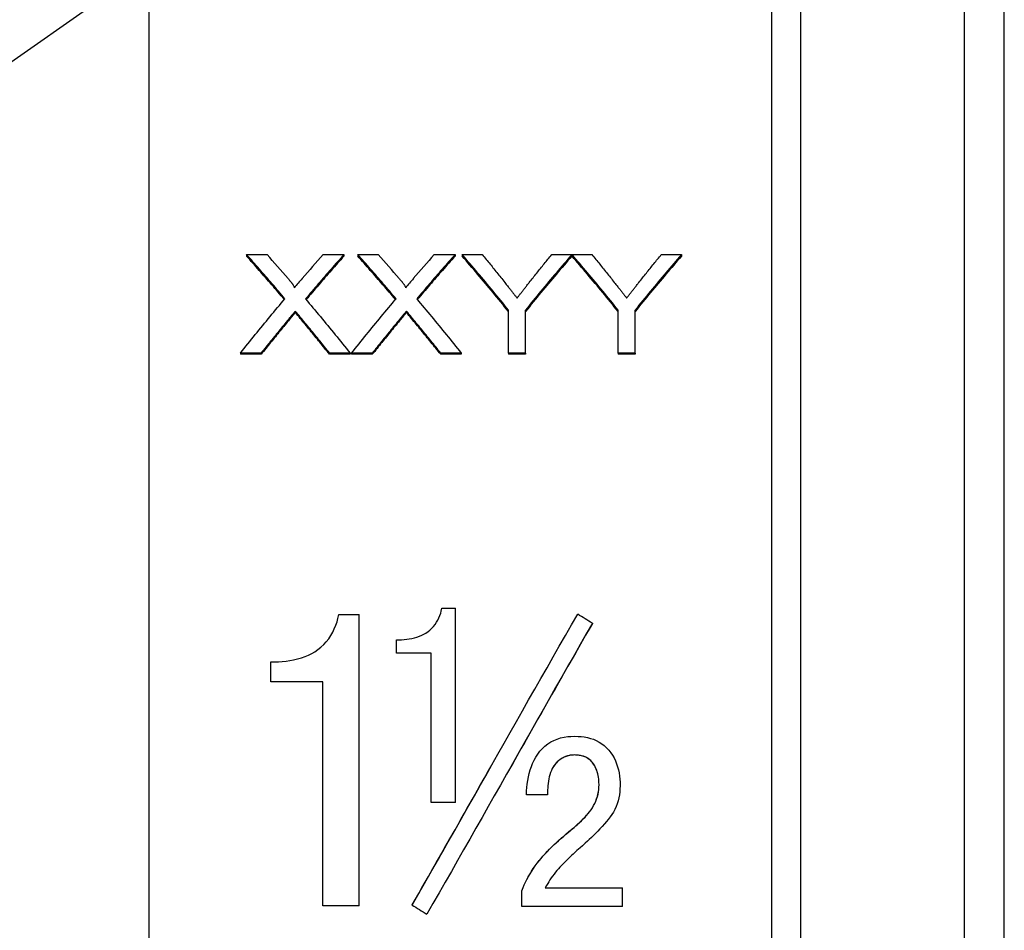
# Model space of a CAD drawing. Header units: millimetres. Extents: x 47 to 3731, y 22 to 390.
# Tile 4 of 11: x 284 to 325, y 194 to 232. Entities that reach past the tile are written whole.
import ezdxf

# ---------------------------------------------------------------- set-up
doc = ezdxf.new("R2010")
doc.units = ezdxf.units.MM
doc.layers.add('DETAIL', color=2, linetype='Continuous')

msp = doc.modelspace()

# ---------------------------------------------------------------- linework, layer by layer
at = {"layer": 'DETAIL'}
for p, q in [((325.334, 164.932), (325.334, 237.232)), ((316.884, 166.582), (316.884, 235.582)), ((323.684, 166.582), (323.684, 235.582)), ((281.184, 228.332), (289.824, 234.382)), ((289.824, 167.782), (289.824, 234.382)), ((315.684, 167.782), (315.684, 234.382)), ((293.874, 222.36), (294.723, 222.36)), ((293.874, 222.36), (293.874, 222.296)), ((297.051, 222.36), (297.912, 222.36)), ((297.912, 222.36), (297.912, 222.296)), ((298.489, 222.36), (299.338, 222.36)), ((298.489, 222.36), (298.489, 222.296)), ((301.666, 222.36), (302.528, 222.36)), ((302.528, 222.36), (302.528, 222.296)), ((302.825, 222.36), (303.659, 222.36)), ((302.825, 222.36), (302.825, 222.296)), ((306.542, 222.36), (307.376, 222.36)), ((307.376, 222.36), (307.376, 222.296)), ((307.386, 222.36), (308.211, 222.36)), ((307.386, 222.36), (307.386, 222.296)), ((311.093, 222.36), (311.928, 222.36)), ((311.928, 222.36), (311.928, 222.296)), ((295.896, 220.011), (295.896, 219.954)), ((300.511, 220.011), (300.511, 219.954)), ((304.748, 218.269), (304.748, 220.055)), ((305.453, 218.269), (305.453, 220.055)), ((309.299, 218.269), (309.299, 220.055)), ((310.005, 218.269), (310.005, 220.055)), ((294.478, 218.269), (293.617, 218.269)), ((293.617, 218.269), (293.617, 218.218)), ((294.478, 218.218), (293.617, 218.218)), ((294.478, 218.269), (294.478, 218.218)), ((298.169, 218.269), (297.318, 218.269)), ((297.318, 218.269), (297.318, 218.218)), ((298.169, 218.218), (297.318, 218.218)), ((298.169, 218.269), (298.169, 218.218)), ((299.093, 218.269), (298.233, 218.269)), ((298.233, 218.269), (298.233, 218.218)), ((299.093, 218.218), (298.233, 218.218)), ((299.093, 218.269), (299.093, 218.218)), ((302.784, 218.269), (301.934, 218.269)), ((301.934, 218.269), (301.934, 218.218)), ((302.784, 218.218), (301.934, 218.218)), ((302.784, 218.269), (302.784, 218.218)), ((305.453, 218.269), (304.748, 218.269)), ((304.748, 218.269), (304.748, 218.218)), ((305.453, 218.218), (304.748, 218.218)), ((305.453, 218.269), (305.453, 218.218)), ((310.005, 218.269), (309.299, 218.269)), ((309.299, 218.269), (309.299, 218.218)), ((310.005, 218.218), (309.299, 218.218)), ((310.005, 218.269), (310.005, 218.218)), ((297.707, 207.41), (298.541, 207.41)), ((298.541, 195.304), (298.541, 207.41)), ((301.986, 207.666), (302.541, 207.666)), ((302.541, 199.594), (302.541, 207.666)), ((308.233, 207.042), (308.233, 207.039)), ((300.097, 205.803), (300.097, 206.353)), ((301.541, 205.803), (300.097, 205.803)), ((300.097, 205.803), (300.097, 205.8)), ((301.541, 205.8), (300.097, 205.8)), ((301.541, 199.594), (301.541, 205.803)), ((294.874, 204.607), (294.874, 205.435)), ((297.041, 204.607), (294.874, 204.607)), ((294.874, 204.607), (294.874, 204.604)), ((297.041, 204.604), (294.874, 204.604)), ((297.041, 195.304), (297.041, 204.607)), ((307.481, 201.572), (307.481, 201.572)), ((306.368, 199.919), (305.493, 199.919)), ((302.541, 199.594), (301.541, 199.594)), ((307.237, 198.371), (307.237, 198.373)), ((305.298, 195.925), (305.298, 195.928)), ((305.298, 195.279), (305.298, 195.925)), ((306.27, 196.047), (309.479, 196.047)), ((306.272, 196.05), (309.479, 196.05)), ((309.479, 196.047), (309.479, 196.05)), ((309.479, 195.279), (309.479, 196.047)), ((298.541, 195.304), (297.041, 195.304)), ((300.747, 195.337), (300.747, 195.341)), ((309.479, 195.279), (305.298, 195.279))]:
    msp.add_line(p, q, dxfattribs=at)
at = {"layer": 'DETAIL', "flags": 128}
for points in [[(295.465, 220.524), (295.399, 220.603), (295.333, 220.681), (295.266, 220.759), (295.2, 220.837), (295.134, 220.915), (295.067, 220.992), (295.001, 221.07), (294.935, 221.147), (294.868, 221.224), (294.802, 221.301), (294.736, 221.378), (294.669, 221.454), (294.603, 221.531), (294.537, 221.607), (294.471, 221.683), (294.404, 221.759), (294.338, 221.835), (294.272, 221.91), (294.205, 221.986), (294.139, 222.061), (294.073, 222.136), (294.006, 222.211), (293.94, 222.285), (293.874, 222.36)], [(295.441, 220.495), (295.375, 220.572), (295.31, 220.649), (295.245, 220.726), (295.18, 220.802), (295.114, 220.878), (295.049, 220.954), (294.984, 221.03), (294.918, 221.106), (294.853, 221.182), (294.788, 221.257), (294.722, 221.332), (294.657, 221.408), (294.592, 221.483), (294.527, 221.557), (294.461, 221.632), (294.396, 221.706), (294.331, 221.781), (294.265, 221.855), (294.2, 221.929), (294.135, 222.003), (294.07, 222.076), (294.004, 222.15), (293.939, 222.223), (293.874, 222.296)], [(297.912, 222.36), (297.846, 222.285), (297.78, 222.21), (297.713, 222.135), (297.647, 222.06), (297.581, 221.984), (297.514, 221.909), (297.448, 221.833), (297.382, 221.757), (297.315, 221.681), (297.249, 221.604), (297.183, 221.528), (297.116, 221.451), (297.05, 221.374), (296.984, 221.297), (296.917, 221.22), (296.851, 221.143), (296.785, 221.065), (296.719, 220.988), (296.652, 220.91), (296.586, 220.832), (296.52, 220.754), (296.453, 220.675), (296.387, 220.597), (296.321, 220.518)], [(297.912, 222.296), (297.847, 222.223), (297.782, 222.149), (297.716, 222.076), (297.651, 222.002), (297.586, 221.928), (297.52, 221.853), (297.455, 221.779), (297.39, 221.704), (297.325, 221.63), (297.259, 221.555), (297.194, 221.48), (297.129, 221.404), (297.063, 221.329), (296.998, 221.253), (296.933, 221.178), (296.868, 221.102), (296.802, 221.026), (296.737, 220.95), (296.672, 220.873), (296.606, 220.797), (296.541, 220.72), (296.476, 220.643), (296.41, 220.566), (296.345, 220.489)], [(300.081, 220.524), (300.014, 220.603), (299.948, 220.681), (299.882, 220.759), (299.815, 220.837), (299.749, 220.915), (299.683, 220.992), (299.616, 221.07), (299.55, 221.147), (299.484, 221.224), (299.418, 221.301), (299.351, 221.378), (299.285, 221.454), (299.219, 221.531), (299.152, 221.607), (299.086, 221.683), (299.02, 221.759), (298.953, 221.835), (298.887, 221.91), (298.821, 221.986), (298.754, 222.061), (298.688, 222.136), (298.622, 222.211), (298.555, 222.285), (298.489, 222.36)], [(300.056, 220.495), (299.991, 220.572), (299.925, 220.649), (299.86, 220.726), (299.795, 220.802), (299.73, 220.878), (299.664, 220.954), (299.599, 221.03), (299.534, 221.106), (299.468, 221.182), (299.403, 221.257), (299.338, 221.332), (299.273, 221.408), (299.207, 221.483), (299.142, 221.557), (299.077, 221.632), (299.011, 221.706), (298.946, 221.781), (298.881, 221.855), (298.816, 221.929), (298.75, 222.003), (298.685, 222.076), (298.62, 222.15), (298.554, 222.223), (298.489, 222.296)], [(302.528, 222.36), (302.461, 222.285), (302.395, 222.21), (302.329, 222.135), (302.262, 222.06), (302.196, 221.984), (302.13, 221.909), (302.063, 221.833), (301.997, 221.757), (301.931, 221.681), (301.864, 221.604), (301.798, 221.528), (301.732, 221.451), (301.665, 221.374), (301.599, 221.297), (301.533, 221.22), (301.467, 221.143), (301.4, 221.065), (301.334, 220.988), (301.268, 220.91), (301.201, 220.832), (301.135, 220.754), (301.069, 220.675), (301.002, 220.597), (300.936, 220.518)], [(302.528, 222.296), (302.462, 222.223), (302.397, 222.149), (302.332, 222.076), (302.266, 222.002), (302.201, 221.928), (302.136, 221.853), (302.071, 221.779), (302.005, 221.704), (301.94, 221.63), (301.875, 221.555), (301.809, 221.48), (301.744, 221.404), (301.679, 221.329), (301.613, 221.253), (301.548, 221.178), (301.483, 221.102), (301.418, 221.026), (301.352, 220.95), (301.287, 220.873), (301.222, 220.797), (301.156, 220.72), (301.091, 220.643), (301.026, 220.566), (300.961, 220.489)], [(304.748, 220.055), (304.668, 220.154), (304.588, 220.253), (304.508, 220.351), (304.428, 220.45), (304.347, 220.548), (304.267, 220.645), (304.187, 220.743), (304.107, 220.84), (304.027, 220.937), (303.947, 221.034), (303.867, 221.13), (303.787, 221.226), (303.706, 221.322), (303.626, 221.418), (303.546, 221.513), (303.466, 221.609), (303.386, 221.703), (303.306, 221.798), (303.226, 221.892), (303.146, 221.986), (303.065, 222.08), (302.985, 222.174), (302.905, 222.267), (302.825, 222.36)], [(304.748, 219.998), (304.668, 220.097), (304.588, 220.196), (304.508, 220.294), (304.428, 220.392), (304.347, 220.489), (304.267, 220.587), (304.187, 220.684), (304.107, 220.781), (304.027, 220.878), (303.947, 220.974), (303.867, 221.07), (303.787, 221.166), (303.706, 221.262), (303.626, 221.357), (303.546, 221.452), (303.466, 221.547), (303.386, 221.642), (303.306, 221.736), (303.226, 221.83), (303.146, 221.924), (303.065, 222.017), (302.985, 222.111), (302.905, 222.204), (302.825, 222.296)], [(303.659, 222.36), (303.7, 222.311), (303.74, 222.261), (303.781, 222.212), (303.821, 222.162), (303.861, 222.113), (303.902, 222.063), (303.942, 222.013), (303.983, 221.964), (304.023, 221.914), (304.063, 221.864), (304.104, 221.814), (304.144, 221.764), (304.185, 221.713), (304.225, 221.663), (304.265, 221.613), (304.306, 221.562), (304.346, 221.512), (304.387, 221.461), (304.427, 221.411), (304.467, 221.36), (304.508, 221.309), (304.548, 221.258), (304.589, 221.207), (304.629, 221.156)], [(307.376, 222.36), (307.296, 222.267), (307.216, 222.174), (307.136, 222.08), (307.056, 221.986), (306.976, 221.892), (306.896, 221.798), (306.815, 221.703), (306.735, 221.609), (306.655, 221.513), (306.575, 221.418), (306.495, 221.322), (306.415, 221.226), (306.335, 221.13), (306.255, 221.034), (306.174, 220.937), (306.094, 220.84), (306.014, 220.743), (305.934, 220.645), (305.854, 220.548), (305.774, 220.45), (305.694, 220.351), (305.614, 220.253), (305.533, 220.154), (305.453, 220.055)], [(307.376, 222.296), (307.296, 222.204), (307.216, 222.111), (307.136, 222.017), (307.056, 221.924), (306.976, 221.83), (306.896, 221.736), (306.815, 221.642), (306.735, 221.547), (306.655, 221.452), (306.575, 221.357), (306.495, 221.262), (306.415, 221.166), (306.335, 221.07), (306.255, 220.974), (306.174, 220.878), (306.094, 220.781), (306.014, 220.684), (305.934, 220.587), (305.854, 220.489), (305.774, 220.392), (305.694, 220.294), (305.614, 220.196), (305.533, 220.097), (305.453, 219.998)], [(305.611, 221.202), (305.649, 221.251), (305.688, 221.3), (305.727, 221.349), (305.766, 221.398), (305.805, 221.447), (305.843, 221.495), (305.882, 221.544), (305.921, 221.592), (305.96, 221.641), (305.999, 221.689), (306.037, 221.738), (306.076, 221.786), (306.115, 221.834), (306.154, 221.882), (306.193, 221.93), (306.231, 221.978), (306.27, 222.026), (306.309, 222.074), (306.348, 222.122), (306.387, 222.17), (306.426, 222.217), (306.464, 222.265), (306.503, 222.312), (306.542, 222.36)], [(309.299, 220.055), (309.22, 220.154), (309.14, 220.253), (309.06, 220.351), (308.981, 220.45), (308.901, 220.548), (308.821, 220.645), (308.741, 220.743), (308.662, 220.84), (308.582, 220.937), (308.502, 221.034), (308.423, 221.13), (308.343, 221.226), (308.263, 221.322), (308.183, 221.418), (308.104, 221.513), (308.024, 221.609), (307.944, 221.703), (307.865, 221.798), (307.785, 221.892), (307.705, 221.986), (307.625, 222.08), (307.546, 222.174), (307.466, 222.267), (307.386, 222.36)], [(309.299, 219.998), (309.22, 220.097), (309.14, 220.196), (309.06, 220.294), (308.981, 220.392), (308.901, 220.489), (308.821, 220.587), (308.741, 220.684), (308.662, 220.781), (308.582, 220.878), (308.502, 220.974), (308.423, 221.07), (308.343, 221.166), (308.263, 221.262), (308.183, 221.357), (308.104, 221.452), (308.024, 221.547), (307.944, 221.642), (307.865, 221.736), (307.785, 221.83), (307.705, 221.924), (307.625, 222.017), (307.546, 222.111), (307.466, 222.204), (307.386, 222.296)], [(308.211, 222.36), (308.251, 222.311), (308.291, 222.261), (308.332, 222.212), (308.372, 222.162), (308.413, 222.113), (308.453, 222.063), (308.493, 222.013), (308.534, 221.964), (308.574, 221.914), (308.615, 221.864), (308.655, 221.814), (308.695, 221.764), (308.736, 221.713), (308.776, 221.663), (308.817, 221.613), (308.857, 221.562), (308.897, 221.512), (308.938, 221.461), (308.978, 221.411), (309.019, 221.36), (309.059, 221.309), (309.099, 221.258), (309.14, 221.207), (309.18, 221.156)], [(311.928, 222.36), (311.847, 222.267), (311.767, 222.174), (311.687, 222.08), (311.607, 221.986), (311.527, 221.892), (311.447, 221.798), (311.367, 221.703), (311.287, 221.609), (311.206, 221.513), (311.126, 221.418), (311.046, 221.322), (310.966, 221.226), (310.886, 221.13), (310.806, 221.034), (310.726, 220.937), (310.646, 220.84), (310.565, 220.743), (310.485, 220.645), (310.405, 220.548), (310.325, 220.45), (310.245, 220.351), (310.165, 220.253), (310.085, 220.154), (310.005, 220.055)], [(311.928, 222.296), (311.847, 222.204), (311.767, 222.111), (311.687, 222.017), (311.607, 221.924), (311.527, 221.83), (311.447, 221.736), (311.367, 221.642), (311.287, 221.547), (311.206, 221.452), (311.126, 221.357), (311.046, 221.262), (310.966, 221.166), (310.886, 221.07), (310.806, 220.974), (310.726, 220.878), (310.646, 220.781), (310.565, 220.684), (310.485, 220.587), (310.405, 220.489), (310.325, 220.392), (310.245, 220.294), (310.165, 220.196), (310.085, 220.097), (310.005, 219.998)], [(310.162, 221.202), (310.201, 221.251), (310.239, 221.3), (310.278, 221.349), (310.317, 221.398), (310.356, 221.447), (310.395, 221.495), (310.433, 221.544), (310.472, 221.592), (310.511, 221.641), (310.55, 221.689), (310.589, 221.738), (310.628, 221.786), (310.666, 221.834), (310.705, 221.882), (310.744, 221.93), (310.783, 221.978), (310.822, 222.026), (310.86, 222.074), (310.899, 222.122), (310.938, 222.17), (310.977, 222.217), (311.016, 222.265), (311.054, 222.312), (311.093, 222.36)], [(295.595, 221.366), (295.612, 221.347), (295.626, 221.33), (295.639, 221.315), (295.649, 221.302), (295.66, 221.29), (295.674, 221.273), (295.687, 221.257), (295.7, 221.241), (295.712, 221.226), (295.724, 221.211), (295.735, 221.197), (295.745, 221.183), (295.76, 221.163), (295.773, 221.145), (295.785, 221.129), (295.796, 221.114), (295.805, 221.1), (295.813, 221.088), (295.825, 221.068), (295.835, 221.052), (295.842, 221.038), (295.85, 221.019), (295.854, 221.004), (295.855, 220.984)], [(300.211, 221.366), (300.227, 221.347), (300.241, 221.33), (300.254, 221.315), (300.265, 221.302), (300.275, 221.29), (300.289, 221.273), (300.303, 221.257), (300.315, 221.241), (300.328, 221.226), (300.339, 221.211), (300.35, 221.197), (300.361, 221.183), (300.375, 221.163), (300.389, 221.145), (300.401, 221.129), (300.411, 221.114), (300.421, 221.1), (300.429, 221.088), (300.441, 221.068), (300.45, 221.052), (300.457, 221.038), (300.465, 221.019), (300.469, 221.004), (300.47, 220.984)], [(305.102, 220.555), (305.12, 220.578), (305.138, 220.602), (305.157, 220.626), (305.176, 220.65), (305.196, 220.674), (305.215, 220.699), (305.235, 220.725), (305.255, 220.75), (305.275, 220.776), (305.296, 220.802), (305.317, 220.829), (305.338, 220.856), (305.359, 220.883), (305.381, 220.91), (305.403, 220.938), (305.425, 220.966), (305.447, 220.994), (305.47, 221.023), (305.492, 221.052), (305.516, 221.081), (305.539, 221.111), (305.563, 221.141), (305.586, 221.171), (305.611, 221.202)], [(309.653, 220.555), (309.671, 220.578), (309.69, 220.602), (309.709, 220.626), (309.728, 220.65), (309.747, 220.674), (309.766, 220.699), (309.786, 220.725), (309.806, 220.75), (309.827, 220.776), (309.847, 220.802), (309.868, 220.829), (309.889, 220.856), (309.91, 220.883), (309.932, 220.91), (309.954, 220.938), (309.976, 220.966), (309.998, 220.994), (310.021, 221.023), (310.044, 221.052), (310.067, 221.081), (310.09, 221.111), (310.114, 221.141), (310.138, 221.171), (310.162, 221.202)], [(304.629, 221.156), (304.656, 221.122), (304.682, 221.089), (304.708, 221.057), (304.733, 221.026), (304.757, 220.995), (304.781, 220.965), (304.804, 220.936), (304.826, 220.907), (304.848, 220.879), (304.869, 220.852), (304.89, 220.826), (304.91, 220.801), (304.929, 220.776), (304.948, 220.752), (304.966, 220.729), (304.984, 220.706), (305.001, 220.685), (305.017, 220.664), (305.033, 220.644), (305.048, 220.624), (305.062, 220.606), (305.076, 220.588), (305.089, 220.571), (305.102, 220.555)], [(309.18, 221.156), (309.207, 221.122), (309.233, 221.089), (309.259, 221.057), (309.284, 221.026), (309.308, 220.995), (309.332, 220.965), (309.355, 220.936), (309.378, 220.907), (309.399, 220.879), (309.421, 220.852), (309.441, 220.826), (309.461, 220.801), (309.481, 220.776), (309.499, 220.752), (309.518, 220.729), (309.535, 220.706), (309.552, 220.685), (309.568, 220.664), (309.584, 220.644), (309.599, 220.624), (309.613, 220.606), (309.627, 220.588), (309.64, 220.571), (309.653, 220.555)], [(293.617, 218.269), (293.694, 218.366), (293.771, 218.462), (293.848, 218.558), (293.925, 218.653), (294.002, 218.749), (294.079, 218.844), (294.156, 218.939), (294.233, 219.034), (294.31, 219.129), (294.387, 219.224), (294.464, 219.318), (294.541, 219.412), (294.618, 219.506), (294.695, 219.599), (294.772, 219.693), (294.849, 219.786), (294.926, 219.879), (295.003, 219.972), (295.08, 220.065), (295.157, 220.157), (295.234, 220.249), (295.311, 220.341), (295.388, 220.433), (295.465, 220.524)], [(296.321, 220.518), (296.398, 220.427), (296.475, 220.335), (296.552, 220.243), (296.629, 220.152), (296.706, 220.059), (296.783, 219.967), (296.86, 219.875), (296.937, 219.782), (297.014, 219.689), (297.091, 219.596), (297.168, 219.502), (297.245, 219.409), (297.322, 219.315), (297.399, 219.221), (297.476, 219.126), (297.553, 219.032), (297.63, 218.937), (297.707, 218.843), (297.784, 218.748), (297.861, 218.652), (297.938, 218.557), (298.015, 218.461), (298.092, 218.365), (298.169, 218.269)], [(298.233, 218.269), (298.31, 218.366), (298.387, 218.462), (298.464, 218.558), (298.541, 218.653), (298.618, 218.749), (298.695, 218.844), (298.772, 218.939), (298.849, 219.034), (298.926, 219.129), (299.003, 219.224), (299.08, 219.318), (299.157, 219.412), (299.234, 219.506), (299.311, 219.599), (299.388, 219.693), (299.465, 219.786), (299.542, 219.879), (299.619, 219.972), (299.696, 220.065), (299.773, 220.157), (299.85, 220.249), (299.927, 220.341), (300.004, 220.433), (300.081, 220.524)], [(300.936, 220.518), (301.013, 220.427), (301.09, 220.335), (301.167, 220.243), (301.244, 220.152), (301.321, 220.059), (301.398, 219.967), (301.475, 219.875), (301.552, 219.782), (301.629, 219.689), (301.706, 219.596), (301.783, 219.502), (301.86, 219.409), (301.937, 219.315), (302.014, 219.221), (302.091, 219.126), (302.168, 219.032), (302.245, 218.937), (302.322, 218.843), (302.399, 218.748), (302.476, 218.652), (302.553, 218.557), (302.63, 218.461), (302.707, 218.365), (302.784, 218.269)], [(295.896, 220.011), (295.89, 220.004), (295.884, 219.996), (295.876, 219.987), (295.868, 219.977), (295.859, 219.967), (295.85, 219.955), (295.84, 219.943), (295.829, 219.93), (295.817, 219.916), (295.805, 219.901), (295.792, 219.885), (295.778, 219.869), (295.77, 219.859), (295.761, 219.849), (295.752, 219.837), (295.742, 219.825), (295.731, 219.812), (295.719, 219.797), (295.711, 219.787), (295.702, 219.776), (295.692, 219.764), (295.682, 219.752), (295.672, 219.739), (295.661, 219.726)], [(295.896, 219.954), (295.89, 219.947), (295.884, 219.939), (295.876, 219.93), (295.868, 219.921), (295.86, 219.91), (295.85, 219.899), (295.84, 219.887), (295.829, 219.874), (295.817, 219.86), (295.803, 219.843), (295.789, 219.825), (295.778, 219.812), (295.769, 219.802), (295.759, 219.79), (295.749, 219.777), (295.738, 219.764), (295.728, 219.752), (295.719, 219.741), (295.711, 219.731), (295.702, 219.72), (295.692, 219.709), (295.682, 219.696), (295.672, 219.683), (295.661, 219.67)], [(300.511, 220.011), (300.506, 220.004), (300.499, 219.996), (300.492, 219.987), (300.484, 219.977), (300.475, 219.967), (300.465, 219.955), (300.455, 219.943), (300.444, 219.93), (300.433, 219.916), (300.42, 219.901), (300.407, 219.885), (300.393, 219.869), (300.385, 219.859), (300.377, 219.849), (300.367, 219.837), (300.357, 219.825), (300.346, 219.812), (300.335, 219.797), (300.326, 219.787), (300.317, 219.776), (300.308, 219.764), (300.298, 219.752), (300.287, 219.739), (300.276, 219.726)], [(300.511, 219.954), (300.506, 219.947), (300.499, 219.939), (300.492, 219.93), (300.484, 219.921), (300.475, 219.91), (300.465, 219.899), (300.455, 219.887), (300.444, 219.874), (300.433, 219.86), (300.419, 219.843), (300.404, 219.825), (300.393, 219.812), (300.385, 219.802), (300.375, 219.79), (300.364, 219.777), (300.354, 219.764), (300.343, 219.752), (300.335, 219.741), (300.326, 219.731), (300.317, 219.72), (300.308, 219.709), (300.298, 219.696), (300.287, 219.683), (300.276, 219.67)], [(295.661, 219.726), (295.611, 219.666), (295.562, 219.606), (295.513, 219.546), (295.463, 219.486), (295.414, 219.426), (295.365, 219.366), (295.316, 219.306), (295.266, 219.246), (295.217, 219.185), (295.168, 219.125), (295.118, 219.064), (295.069, 219.004), (295.02, 218.943), (294.971, 218.882), (294.921, 218.821), (294.872, 218.76), (294.823, 218.699), (294.773, 218.638), (294.724, 218.577), (294.675, 218.515), (294.626, 218.454), (294.576, 218.393), (294.527, 218.331), (294.478, 218.269)], [(295.661, 219.67), (295.611, 219.61), (295.562, 219.551), (295.513, 219.491), (295.463, 219.431), (295.414, 219.371), (295.365, 219.311), (295.316, 219.251), (295.266, 219.191), (295.217, 219.131), (295.168, 219.071), (295.118, 219.01), (295.069, 218.95), (295.02, 218.889), (294.971, 218.829), (294.921, 218.768), (294.872, 218.707), (294.823, 218.646), (294.773, 218.585), (294.724, 218.524), (294.675, 218.463), (294.626, 218.402), (294.576, 218.341), (294.527, 218.279), (294.478, 218.218)], [(297.318, 218.269), (297.268, 218.333), (297.217, 218.396), (297.166, 218.459), (297.115, 218.522), (297.065, 218.585), (297.014, 218.648), (296.963, 218.711), (296.913, 218.773), (296.862, 218.836), (296.811, 218.898), (296.76, 218.961), (296.71, 219.023), (296.659, 219.085), (296.608, 219.147), (296.558, 219.209), (296.507, 219.271), (296.456, 219.333), (296.406, 219.395), (296.355, 219.457), (296.304, 219.518), (296.253, 219.58), (296.203, 219.641), (296.152, 219.703), (296.101, 219.764)], [(297.318, 218.218), (297.268, 218.281), (297.217, 218.344), (297.166, 218.407), (297.115, 218.47), (297.065, 218.532), (297.014, 218.595), (296.963, 218.658), (296.913, 218.72), (296.862, 218.783), (296.811, 218.845), (296.76, 218.907), (296.71, 218.969), (296.659, 219.031), (296.608, 219.093), (296.558, 219.155), (296.507, 219.217), (296.456, 219.279), (296.406, 219.34), (296.355, 219.402), (296.304, 219.463), (296.253, 219.525), (296.203, 219.586), (296.152, 219.647), (296.101, 219.708)], [(300.276, 219.726), (300.227, 219.666), (300.177, 219.606), (300.128, 219.546), (300.079, 219.486), (300.03, 219.426), (299.98, 219.366), (299.931, 219.306), (299.882, 219.246), (299.832, 219.185), (299.783, 219.125), (299.734, 219.064), (299.685, 219.004), (299.635, 218.943), (299.586, 218.882), (299.537, 218.821), (299.487, 218.76), (299.438, 218.699), (299.389, 218.638), (299.34, 218.577), (299.29, 218.515), (299.241, 218.454), (299.192, 218.393), (299.142, 218.331), (299.093, 218.269)], [(300.276, 219.67), (300.227, 219.61), (300.177, 219.551), (300.128, 219.491), (300.079, 219.431), (300.03, 219.371), (299.98, 219.311), (299.931, 219.251), (299.882, 219.191), (299.832, 219.131), (299.783, 219.071), (299.734, 219.01), (299.685, 218.95), (299.635, 218.889), (299.586, 218.829), (299.537, 218.768), (299.487, 218.707), (299.438, 218.646), (299.389, 218.585), (299.34, 218.524), (299.29, 218.463), (299.241, 218.402), (299.192, 218.341), (299.142, 218.279), (299.093, 218.218)], [(301.934, 218.269), (301.883, 218.333), (301.832, 218.396), (301.781, 218.459), (301.731, 218.522), (301.68, 218.585), (301.629, 218.648), (301.579, 218.711), (301.528, 218.773), (301.477, 218.836), (301.427, 218.898), (301.376, 218.961), (301.325, 219.023), (301.274, 219.085), (301.224, 219.147), (301.173, 219.209), (301.122, 219.271), (301.072, 219.333), (301.021, 219.395), (300.97, 219.457), (300.919, 219.518), (300.869, 219.58), (300.818, 219.641), (300.767, 219.703), (300.717, 219.764)], [(301.934, 218.218), (301.883, 218.281), (301.832, 218.344), (301.781, 218.407), (301.731, 218.47), (301.68, 218.532), (301.629, 218.595), (301.579, 218.658), (301.528, 218.72), (301.477, 218.783), (301.427, 218.845), (301.376, 218.907), (301.325, 218.969), (301.274, 219.031), (301.224, 219.093), (301.173, 219.155), (301.122, 219.217), (301.072, 219.279), (301.021, 219.34), (300.97, 219.402), (300.919, 219.463), (300.869, 219.525), (300.818, 219.586), (300.767, 219.647), (300.717, 219.708)], [(294.874, 205.435), (295.051, 205.438), (295.193, 205.443), (295.351, 205.454), (295.515, 205.472), (295.673, 205.494), (295.824, 205.522), (295.99, 205.561), (296.148, 205.607), (296.299, 205.66), (296.443, 205.72), (296.58, 205.788), (296.709, 205.863), (296.837, 205.951), (296.961, 206.05), (297.079, 206.161), (297.184, 206.276), (297.282, 206.4), (297.371, 206.534), (297.448, 206.671), (297.515, 206.809), (297.576, 206.958), (297.629, 207.11), (297.666, 207.24), (297.707, 207.41)], [(300.097, 206.353), (300.215, 206.355), (300.309, 206.359), (300.415, 206.366), (300.524, 206.377), (300.629, 206.392), (300.73, 206.411), (300.841, 206.437), (300.946, 206.467), (301.047, 206.502), (301.143, 206.543), (301.234, 206.588), (301.32, 206.638), (301.406, 206.696), (301.488, 206.762), (301.567, 206.835), (301.637, 206.912), (301.702, 206.994), (301.761, 207.083), (301.811, 207.17), (301.856, 207.264), (301.898, 207.365), (301.933, 207.466), (301.958, 207.553), (301.986, 207.666)], [(300.747, 195.337), (301.001, 195.781), (301.256, 196.226), (301.51, 196.672), (301.765, 197.118), (302.02, 197.565), (302.274, 198.013), (302.529, 198.461), (302.784, 198.91), (303.038, 199.359), (303.293, 199.809), (303.548, 200.259), (303.802, 200.709), (304.057, 201.159), (304.311, 201.609), (304.566, 202.059), (304.821, 202.508), (305.075, 202.958), (305.33, 203.407), (305.585, 203.856), (305.839, 204.304), (306.094, 204.752), (306.348, 205.198), (306.603, 205.645), (306.858, 206.09), (307.112, 206.534), (307.367, 206.978), (307.622, 207.42)], [(308.233, 207.042), (307.978, 206.599), (307.723, 206.155), (307.469, 205.71), (307.214, 205.263), (306.96, 204.817), (306.705, 204.369), (306.45, 203.921), (306.196, 203.472), (305.941, 203.023), (305.686, 202.574), (305.432, 202.124), (305.177, 201.674), (304.923, 201.224), (304.668, 200.774), (304.413, 200.324), (304.159, 199.874), (303.904, 199.425), (303.649, 198.976), (303.395, 198.527), (303.14, 198.078), (302.885, 197.63), (302.631, 197.183), (302.376, 196.736), (302.122, 196.291), (301.867, 195.846), (301.612, 195.402), (301.358, 194.959)], [(308.233, 207.039), (308.091, 206.793), (307.95, 206.547), (307.809, 206.301), (307.668, 206.054), (307.526, 205.807), (307.385, 205.56), (307.244, 205.313), (307.102, 205.065), (306.961, 204.817), (306.82, 204.569), (306.679, 204.321), (306.537, 204.072), (306.396, 203.824), (306.255, 203.575), (306.114, 203.326), (305.972, 203.077), (305.831, 202.828), (305.69, 202.579), (305.548, 202.329), (305.407, 202.08), (305.266, 201.831), (305.125, 201.581), (304.983, 201.331), (304.842, 201.082)], [(305.493, 199.919), (305.502, 200.083), (305.512, 200.216), (305.527, 200.362), (305.549, 200.514), (305.576, 200.66), (305.608, 200.799), (305.65, 200.95), (305.696, 201.09), (305.748, 201.221), (305.811, 201.356), (305.882, 201.486), (305.962, 201.61), (306.054, 201.732), (306.154, 201.843), (306.262, 201.943), (306.378, 202.033), (306.501, 202.111), (306.632, 202.179), (306.769, 202.235), (306.907, 202.278), (307.056, 202.311), (307.205, 202.335), (307.333, 202.345), (307.498, 202.35)], [(307.498, 202.35), (307.644, 202.345), (307.76, 202.337), (307.891, 202.321), (308.027, 202.295), (308.154, 202.262), (308.272, 202.222), (308.391, 202.17), (308.512, 202.106), (308.621, 202.038), (308.721, 201.96), (308.818, 201.872), (308.911, 201.771), (308.994, 201.667), (309.067, 201.559), (309.13, 201.449), (309.188, 201.328), (309.238, 201.202), (309.279, 201.079), (309.312, 200.953), (309.338, 200.824), (309.358, 200.693), (309.372, 200.563), (309.378, 200.445), (309.381, 200.299)], [(307.481, 201.572), (307.378, 201.567), (307.295, 201.556), (307.204, 201.533), (307.112, 201.502), (307.027, 201.464), (306.948, 201.419), (306.873, 201.367), (306.801, 201.308), (306.732, 201.241), (306.668, 201.169), (306.616, 201.098), (306.567, 201.014), (306.528, 200.931), (306.493, 200.844), (306.464, 200.753), (306.442, 200.666), (306.422, 200.574), (306.406, 200.479), (306.393, 200.387), (306.383, 200.294), (306.376, 200.2), (306.372, 200.125), (306.369, 200.031), (306.368, 199.919)], [(307.481, 201.572), (307.428, 201.57), (307.382, 201.567), (307.341, 201.562), (307.302, 201.557), (307.264, 201.549), (307.223, 201.539), (307.18, 201.526), (307.137, 201.511), (307.096, 201.495), (307.056, 201.478), (307.018, 201.459), (306.981, 201.438), (306.945, 201.416), (306.909, 201.393), (306.875, 201.367), (306.841, 201.341), (306.807, 201.313), (306.775, 201.283), (306.743, 201.252), (306.712, 201.221), (306.683, 201.188), (306.655, 201.154), (306.629, 201.118), (306.606, 201.082)], [(308.506, 200.34), (308.503, 200.432), (308.499, 200.508), (308.494, 200.567), (308.485, 200.643), (308.472, 200.718), (308.455, 200.791), (308.434, 200.868), (308.409, 200.941), (308.38, 201.012), (308.348, 201.079), (308.312, 201.144), (308.272, 201.206), (308.223, 201.272), (308.173, 201.329), (308.121, 201.376), (308.062, 201.418), (307.993, 201.461), (307.927, 201.493), (307.857, 201.519), (307.785, 201.54), (307.708, 201.555), (307.635, 201.564), (307.565, 201.569), (307.481, 201.572)], [(308.346, 201.082), (308.327, 201.118), (308.305, 201.155), (308.281, 201.193), (308.253, 201.233), (308.224, 201.271), (308.194, 201.306), (308.163, 201.338), (308.13, 201.368), (308.097, 201.395), (308.062, 201.419), (308.026, 201.441), (307.99, 201.462), (307.952, 201.481), (307.913, 201.498), (307.872, 201.514), (307.829, 201.528), (307.785, 201.539), (307.742, 201.549), (307.701, 201.556), (307.654, 201.562), (307.609, 201.566), (307.576, 201.568), (307.534, 201.57), (307.481, 201.572)], [(300.747, 195.341), (300.883, 195.578), (301.019, 195.815), (301.155, 196.052), (301.291, 196.29), (301.427, 196.528), (301.563, 196.766), (301.699, 197.005), (301.835, 197.244), (301.971, 197.482), (302.108, 197.722), (302.244, 197.961), (302.38, 198.2), (302.516, 198.44), (302.652, 198.68), (302.788, 198.919), (302.924, 199.159), (303.06, 199.399), (303.196, 199.639), (303.332, 199.88), (303.469, 200.12), (303.605, 200.36), (303.741, 200.601), (303.877, 200.841), (304.013, 201.081)], [(307.237, 198.371), (307.332, 198.448), (307.411, 198.512), (307.473, 198.563), (307.544, 198.625), (307.62, 198.692), (307.699, 198.766), (307.778, 198.841), (307.85, 198.913), (307.917, 198.983), (307.985, 199.059), (308.052, 199.137), (308.112, 199.212), (308.174, 199.298), (308.231, 199.384), (308.283, 199.472), (308.33, 199.561), (308.37, 199.651), (308.406, 199.742), (308.438, 199.84), (308.463, 199.939), (308.482, 200.036), (308.494, 200.134), (308.501, 200.227), (308.506, 200.34)], [(307.237, 198.373), (307.328, 198.446), (307.404, 198.507), (307.473, 198.564), (307.544, 198.626), (307.619, 198.693), (307.699, 198.767), (307.779, 198.844), (307.855, 198.92), (307.926, 198.994), (307.99, 199.066), (308.049, 199.135), (308.112, 199.213), (308.174, 199.298), (308.23, 199.382), (308.281, 199.468), (308.327, 199.556), (308.368, 199.647), (308.406, 199.743), (308.438, 199.842), (308.464, 199.942), (308.482, 200.037), (308.495, 200.144), (308.501, 200.227), (308.506, 200.34)], [(309.381, 200.299), (309.377, 200.157), (309.369, 200.046), (309.352, 199.918), (309.328, 199.79), (309.298, 199.667), (309.26, 199.547), (309.213, 199.426), (309.161, 199.311), (309.101, 199.2), (309.04, 199.102), (308.967, 198.997), (308.883, 198.887), (308.812, 198.801), (308.729, 198.705), (308.634, 198.598), (308.545, 198.5), (308.457, 198.407), (308.372, 198.319), (308.284, 198.231), (308.192, 198.142), (308.098, 198.054), (308.025, 197.987), (307.93, 197.902), (307.814, 197.799)], [(305.298, 195.928), (305.352, 196.06), (305.4, 196.173), (305.453, 196.289), (305.51, 196.4), (305.573, 196.517), (305.641, 196.635), (305.709, 196.746), (305.779, 196.853), (305.856, 196.964), (305.939, 197.076), (306.022, 197.183), (306.099, 197.275), (306.176, 197.362), (306.281, 197.478), (306.366, 197.569), (306.452, 197.657), (306.549, 197.753), (306.649, 197.849), (306.722, 197.917), (306.827, 198.014), (306.947, 198.123), (307.04, 198.205), (307.125, 198.279), (307.237, 198.373)], [(305.298, 195.925), (305.353, 196.06), (305.4, 196.17), (305.453, 196.286), (305.509, 196.396), (305.571, 196.511), (305.641, 196.632), (305.711, 196.746), (305.783, 196.856), (305.856, 196.962), (305.939, 197.074), (306.02, 197.177), (306.099, 197.273), (306.179, 197.364), (306.284, 197.479), (306.362, 197.562), (306.449, 197.652), (306.552, 197.754), (306.649, 197.847), (306.728, 197.921), (306.825, 198.01), (306.948, 198.121), (307.04, 198.204), (307.121, 198.273), (307.237, 198.371)], [(307.814, 197.799), (307.726, 197.72), (307.656, 197.657), (307.591, 197.598), (307.507, 197.521), (307.432, 197.452), (307.367, 197.391), (307.307, 197.335), (307.236, 197.268), (307.166, 197.2), (307.087, 197.123), (307.015, 197.051), (306.958, 196.992), (306.885, 196.915), (306.819, 196.843), (306.76, 196.775), (306.699, 196.701), (306.639, 196.624), (306.58, 196.543), (306.525, 196.465), (306.471, 196.383), (306.418, 196.299), (306.378, 196.234), (306.329, 196.149), (306.27, 196.047)]]:
    msp.add_lwpolyline(points, dxfattribs=at)
at = {"layer": 'DETAIL'}
for centre, major_axis, ratio, start_param, end_param in [((295.159, 191.271), (23.287, -43.3), 0.352399, 2.135181, 2.166516), ((296.616, 191.354), (23.148, 43.224), 0.351378, 0.974435, 1.005838), ((299.775, 191.271), (23.287, -43.3), 0.352399, 2.135181, 2.166516), ((301.231, 191.354), (23.148, 43.224), 0.351378, 0.974435, 1.005838), ((296.018, 191.674), (23.52, 43.03), 0.339731, 1.008791, 1.020582), ((300.634, 191.674), (23.52, 43.03), 0.339731, 1.008791, 1.020582), ((295.999, 192.176), (-24.331, 42.783), 0.319193, 5.220144, 5.227503), ((295.999, 192.149), (-24.361, 42.706), 0.319842, 5.219736, 5.227088), ((300.614, 192.176), (-24.331, 42.783), 0.319193, 5.220144, 5.227503), ((300.614, 192.149), (-24.361, 42.706), 0.319842, 5.219736, 5.227088), ((307.927, 185.552), (98.922, -63.338), 0.156208, 1.667409, 1.673556), ((301.052, 216.066), (-98.957, 63.283), 0.150724, 1.663815, 1.669962)]:
    msp.add_ellipse(centre, major_axis=major_axis, ratio=ratio, start_param=start_param, end_param=end_param, dxfattribs=at)

doc.saveas('drawing.dxf')
